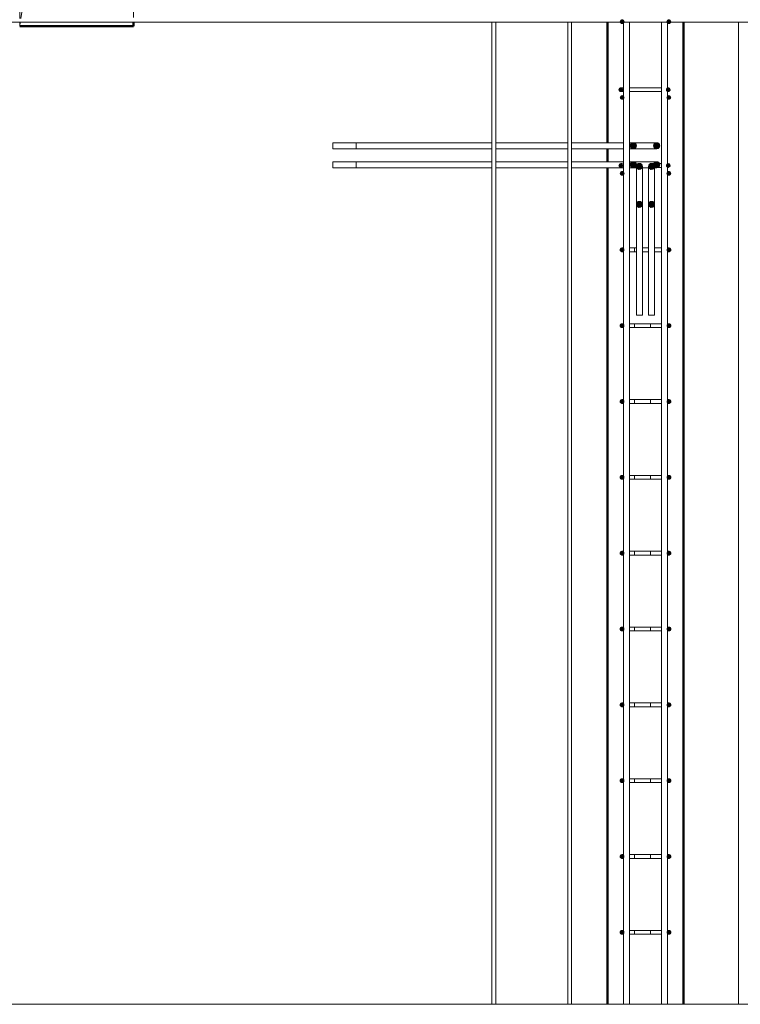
# Model space of a CAD drawing. Header units: millimetres. Extents: x -17509 to 45741, y 2835 to 27111.
# Tile 43 of 98: x 13172 to 15072, y 22160 to 24757. Entities that reach past the tile are written whole.
import ezdxf

# ---------------------------------------------------------------- set-up
doc = ezdxf.new("R2010")
doc.units = ezdxf.units.MM
doc.linetypes.add('ADSK_Невидимые', pattern=[150, 90, -60])
for name, color, linetype, lineweight in [('A-DETL-GENF-HDLN', 90, 'ADSK_Невидимые', 20), ('A-DETL-GENF-OTLN', 92, 'Continuous', 20), ('A-DOOR-____-OTLN', 31, 'Continuous', 20), ('A-WALL-____-MCUT', 113, 'Continuous', 50), ('A-WALL-____-OTLN', 113, 'Continuous', 20), ('S-RBAR-____-MCUT', 171, 'Continuous', 20), ('S-RBAR-____-OTLN', 171, 'Continuous', 100)]:
    doc.layers.add(name, color=color, linetype=linetype, lineweight=lineweight)

# ---------------------------------------------------------------- blocks, each defined once
blk = doc.blocks.new('ADSK_Дверь_ПроемПрямоугольный - ADSK_Дверь_ПроемПрямоугольный-V5-КЖ1_Р_ВЭ8_Армирование_10')
at = {"layer": 'A-DETL-GENF-HDLN'}
for p, q in [((-12350, 24863), (-12350, 25100)), ((-12350, 25100), (-12050, 25100)), ((-12050, 25100), (-12050, 24863)), ((-12350, 24760.2), (-12350, 24853)), ((-12050, 24853), (-12050, 24760.2)), ((-12350, 24740), (-12350, 24750.2)), ((-12050, 24750.2), (-12050, 24740))]:
    blk.add_line(p, q, dxfattribs=at)
at = {"layer": 'A-DETL-GENF-OTLN'}
for p, q in [((-12300, 25050), (-12050, 25100)), ((-12330.2, 24863), (-12300, 25050)), ((-12346.7, 24760.2), (-12331.8, 24853)), ((-12350, 24740), (-12348.4, 24750.2))]:
    blk.add_line(p, q, dxfattribs=at)

msp = doc.modelspace()

# ---------------------------------------------------------------- hatches: boundary and pattern name
at = {"layer": 'S-RBAR-____-MCUT'}
h = msp.add_hatch(color=256, dxfattribs=at)
edge = h.paths.add_edge_path()
edge.add_arc((14760.0705, 24751.94), 5, 0, 360)
for points in [[(14760.0705, 24746.94), (14764.8258, 24750.3949), (14763.0095, 24755.9851), (14757.1316, 24755.9851), (14755.3152, 24750.3949)], [(14883.1919, 24746.94), (14887.9471, 24750.3949), (14886.1308, 24755.9851), (14880.2529, 24755.9851), (14878.4366, 24750.3949)], [(14756.6312, 24567.5007), (14761.3865, 24570.9556), (14759.5701, 24576.5458), (14753.6923, 24576.5458), (14751.8759, 24570.9556), (14752.5757, 24570.4472)], [(14881.6312, 24567.5007), (14886.3865, 24570.9556), (14884.5701, 24576.5458), (14878.6923, 24576.5458), (14876.8759, 24570.9556), (14877.5757, 24570.4472)], [(14760.0705, 24546.94), (14764.8258, 24550.3949), (14763.0095, 24555.9851), (14757.1316, 24555.9851), (14755.3152, 24550.3949)], [(14883.1919, 24546.94), (14887.9471, 24550.3949), (14886.1308, 24555.9851), (14880.2529, 24555.9851), (14878.4366, 24550.3949)], [(14793.1023, 24417.2929), (14797.4306, 24422.7205), (14795.8858, 24429.4886), (14789.6312, 24432.5007), (14783.3765, 24429.4886), (14781.8318, 24422.7205), (14786.1601, 24417.2929)], [(14854.6586, 24417.2929), (14858.987, 24422.7205), (14857.4422, 24429.4886), (14851.1875, 24432.5007), (14844.9329, 24429.4886), (14843.3881, 24422.7205), (14847.7165, 24417.2929)], [(14756.6312, 24367.5007), (14761.3865, 24370.9556), (14759.5701, 24376.5458), (14753.6923, 24376.5458), (14751.8759, 24370.9556)], [(14793.1023, 24367.2929), (14797.4306, 24372.7205), (14795.8858, 24379.4886), (14789.6312, 24382.5007), (14783.3765, 24379.4886), (14781.8318, 24372.7205), (14786.1601, 24367.2929)], [(14803.851, 24362.2015), (14810.6191, 24363.7462), (14813.6312, 24370.0009), (14810.6191, 24376.2555), (14803.851, 24377.8003), (14798.4234, 24373.4719), (14798.4234, 24366.5298)], [(14835.851, 24362.2015), (14842.6191, 24363.7462), (14845.6312, 24370.0009), (14842.6191, 24376.2555), (14835.851, 24377.8003), (14830.4234, 24373.4719), (14830.4234, 24366.5298)], [(14854.6586, 24367.2929), (14858.987, 24372.7205), (14857.4422, 24379.4886), (14851.1875, 24382.5007), (14844.9329, 24379.4886), (14843.3881, 24372.7205), (14847.7165, 24367.2929)], [(14881.6312, 24367.5007), (14886.3865, 24370.9556), (14884.5701, 24376.5458), (14878.6923, 24376.5458), (14876.8759, 24370.9556)], [(14760.0705, 24346.94), (14764.8258, 24350.3949), (14763.0095, 24355.9851), (14757.1316, 24355.9851), (14755.3152, 24350.3949)], [(14883.1919, 24346.94), (14887.9471, 24350.3949), (14886.1308, 24355.9851), (14880.2529, 24355.9851), (14878.4366, 24350.3949)], [(14803.851, 24261.8689), (14810.6191, 24263.4137), (14813.6312, 24269.6683), (14810.6191, 24275.923), (14803.851, 24277.4678), (14798.4234, 24273.1394), (14798.4234, 24266.1973)], [(14835.851, 24261.8689), (14842.6191, 24263.4137), (14845.6312, 24269.6683), (14842.6191, 24275.923), (14835.851, 24277.4678), (14830.4234, 24273.1394), (14830.4234, 24266.1973)], [(14759.6312, 24145.0007), (14764.3865, 24148.4556), (14762.5701, 24154.0458), (14756.6923, 24154.0458), (14754.8759, 24148.4556)], [(14883.6312, 24145.0007), (14888.3865, 24148.4556), (14886.5701, 24154.0458), (14880.6923, 24154.0458), (14878.8759, 24148.4556)], [(14759.6312, 23945.0007), (14764.3865, 23948.4556), (14762.5701, 23954.0458), (14756.6923, 23954.0458), (14754.8759, 23948.4556)], [(14883.6312, 23945.0007), (14888.3865, 23948.4556), (14886.5701, 23954.0458), (14880.6923, 23954.0458), (14878.8759, 23948.4556)], [(14759.6312, 23745.0007), (14764.3865, 23748.4556), (14762.5701, 23754.0458), (14756.6923, 23754.0458), (14754.8759, 23748.4556)], [(14883.6312, 23745.0007), (14888.3865, 23748.4556), (14886.5701, 23754.0458), (14880.6923, 23754.0458), (14878.8759, 23748.4556)], [(14759.6312, 23545.0007), (14764.3865, 23548.4556), (14762.5701, 23554.0458), (14756.6923, 23554.0458), (14754.8759, 23548.4556)], [(14883.6312, 23545.0007), (14888.3865, 23548.4556), (14886.5701, 23554.0458), (14880.6923, 23554.0458), (14878.8759, 23548.4556)], [(14759.6312, 23345.0007), (14764.3865, 23348.4556), (14762.5701, 23354.0458), (14756.6923, 23354.0458), (14754.8759, 23348.4556), (14759.4222, 23345.1525)], [(14883.6312, 23345.0007), (14888.3865, 23348.4556), (14886.5701, 23354.0458), (14880.6923, 23354.0458), (14878.8759, 23348.4556)], [(14759.6312, 23145.0007), (14764.3865, 23148.4556), (14762.5701, 23154.0458), (14756.6923, 23154.0458), (14754.8759, 23148.4556)], [(14883.6312, 23145.0007), (14888.3865, 23148.4556), (14886.5701, 23154.0458), (14880.6923, 23154.0458), (14878.8759, 23148.4556)], [(14759.6312, 22945.0007), (14764.3865, 22948.4556), (14762.5701, 22954.0458), (14756.6923, 22954.0458), (14754.8759, 22948.4556)], [(14883.6312, 22945.0007), (14888.3865, 22948.4556), (14886.5701, 22954.0458), (14880.6923, 22954.0458), (14878.8759, 22948.4556)], [(14759.6312, 22745.0007), (14764.3865, 22748.4556), (14762.5701, 22754.0458), (14756.6923, 22754.0458), (14754.8759, 22748.4556)], [(14883.6312, 22745.0007), (14888.3865, 22748.4556), (14886.5701, 22754.0458), (14880.6923, 22754.0458), (14878.8759, 22748.4556)], [(14759.6312, 22545.0007), (14764.3865, 22548.4556), (14762.5701, 22554.0458), (14756.6923, 22554.0458), (14754.8759, 22548.4556)], [(14883.6312, 22545.0007), (14888.3865, 22548.4556), (14886.5701, 22554.0458), (14880.6923, 22554.0458), (14878.8759, 22548.4556)], [(14759.6312, 22345.0007), (14764.3865, 22348.4556), (14762.5701, 22354.0458), (14756.6923, 22354.0458), (14754.8759, 22348.4556)], [(14883.6312, 22345.0007), (14888.3865, 22348.4556), (14886.5701, 22354.0458), (14880.6923, 22354.0458), (14878.8759, 22348.4556)]]:
    msp.add_hatch(color=256, dxfattribs=at).paths.add_polyline_path(points)
h = msp.add_hatch(color=256, dxfattribs=at)
edge = h.paths.add_edge_path()
edge.add_arc((14883.1919, 24751.94), 5, 0, 360)
h = msp.add_hatch(color=256, dxfattribs=at)
edge = h.paths.add_edge_path()
edge.add_arc((14756.6312, 24572.5007), 5, 0, 360)
h = msp.add_hatch(color=256, dxfattribs=at)
edge = h.paths.add_edge_path()
edge.add_arc((14881.6312, 24572.5007), 5, 0, 360)
h = msp.add_hatch(color=256, dxfattribs=at)
edge = h.paths.add_edge_path()
edge.add_arc((14760.0705, 24551.94), 5, 0, 360)
h = msp.add_hatch(color=256, dxfattribs=at)
edge = h.paths.add_edge_path()
edge.add_arc((14883.1919, 24551.94), 5, 0, 360)
h = msp.add_hatch(color=256, dxfattribs=at)
edge = h.paths.add_edge_path()
edge.add_arc((14789.6312, 24424.5007), 8, 0, 360)
h = msp.add_hatch(color=256, dxfattribs=at)
edge = h.paths.add_edge_path()
edge.add_arc((14851.1875, 24424.5007), 8, 0, 360)
h = msp.add_hatch(color=256, dxfattribs=at)
edge = h.paths.add_edge_path()
edge.add_arc((14756.6312, 24372.5007), 5, 0, 360)
h = msp.add_hatch(color=256, dxfattribs=at)
edge = h.paths.add_edge_path()
edge.add_arc((14789.6312, 24374.5007), 8, 0, 360)
h = msp.add_hatch(color=256, dxfattribs=at)
edge = h.paths.add_edge_path()
edge.add_arc((14805.6312, 24370.0009), 8, 0, 360)
h = msp.add_hatch(color=256, dxfattribs=at)
edge = h.paths.add_edge_path()
edge.add_arc((14837.6312, 24370.0009), 8, 0, 360)
h = msp.add_hatch(color=256, dxfattribs=at)
edge = h.paths.add_edge_path()
edge.add_arc((14851.1875, 24374.5007), 8, 0, 360)
h = msp.add_hatch(color=256, dxfattribs=at)
edge = h.paths.add_edge_path()
edge.add_arc((14881.6312, 24372.5007), 5, 0, 360)
h = msp.add_hatch(color=256, dxfattribs=at)
edge = h.paths.add_edge_path()
edge.add_arc((14760.0705, 24351.94), 5, 0, 360)
h = msp.add_hatch(color=256, dxfattribs=at)
edge = h.paths.add_edge_path()
edge.add_arc((14883.1919, 24351.94), 5, 0, 360)
h = msp.add_hatch(color=256, dxfattribs=at)
edge = h.paths.add_edge_path()
edge.add_arc((14805.6312, 24269.6683), 8, 0, 360)
h = msp.add_hatch(color=256, dxfattribs=at)
edge = h.paths.add_edge_path()
edge.add_arc((14837.6312, 24269.6683), 8, 0, 360)
h = msp.add_hatch(color=256, dxfattribs=at)
edge = h.paths.add_edge_path()
edge.add_arc((14759.6312, 24150.0007), 5, 0, 360)
h = msp.add_hatch(color=256, dxfattribs=at)
edge = h.paths.add_edge_path()
edge.add_arc((14883.6312, 24150.0007), 5, 0, 360)
h = msp.add_hatch(color=256, dxfattribs=at)
edge = h.paths.add_edge_path()
edge.add_arc((14759.6312, 23950.0007), 5, 0, 360)
h = msp.add_hatch(color=256, dxfattribs=at)
edge = h.paths.add_edge_path()
edge.add_arc((14883.6312, 23950.0007), 5, 0, 360)
h = msp.add_hatch(color=256, dxfattribs=at)
edge = h.paths.add_edge_path()
edge.add_arc((14759.6312, 23750.0007), 5, 0, 360)
h = msp.add_hatch(color=256, dxfattribs=at)
edge = h.paths.add_edge_path()
edge.add_arc((14883.6312, 23750.0007), 5, 0, 360)
h = msp.add_hatch(color=256, dxfattribs=at)
edge = h.paths.add_edge_path()
edge.add_arc((14759.6312, 23550.0007), 5, 0, 360)
h = msp.add_hatch(color=256, dxfattribs=at)
edge = h.paths.add_edge_path()
edge.add_arc((14883.6312, 23550.0007), 5, 0, 360)
h = msp.add_hatch(color=256, dxfattribs=at)
edge = h.paths.add_edge_path()
edge.add_arc((14759.6312, 23350.0007), 5, 0, 360)
h = msp.add_hatch(color=256, dxfattribs=at)
edge = h.paths.add_edge_path()
edge.add_arc((14883.6312, 23350.0007), 5, 0, 360)
h = msp.add_hatch(color=256, dxfattribs=at)
edge = h.paths.add_edge_path()
edge.add_arc((14759.6312, 23150.0007), 5, 0, 360)
h = msp.add_hatch(color=256, dxfattribs=at)
edge = h.paths.add_edge_path()
edge.add_arc((14883.6312, 23150.0007), 5, 0, 360)
h = msp.add_hatch(color=256, dxfattribs=at)
edge = h.paths.add_edge_path()
edge.add_arc((14759.6312, 22950.0007), 5, 0, 360)
h = msp.add_hatch(color=256, dxfattribs=at)
edge = h.paths.add_edge_path()
edge.add_arc((14883.6312, 22950.0007), 5, 0, 360)
h = msp.add_hatch(color=256, dxfattribs=at)
edge = h.paths.add_edge_path()
edge.add_arc((14759.6312, 22750.0007), 5, 0, 360)
h = msp.add_hatch(color=256, dxfattribs=at)
edge = h.paths.add_edge_path()
edge.add_arc((14883.6312, 22750.0007), 5, 0, 360)
h = msp.add_hatch(color=256, dxfattribs=at)
edge = h.paths.add_edge_path()
edge.add_arc((14759.6312, 22550.0007), 5, 0, 360)
h = msp.add_hatch(color=256, dxfattribs=at)
edge = h.paths.add_edge_path()
edge.add_arc((14883.6312, 22550.0007), 5, 0, 360)
h = msp.add_hatch(color=256, dxfattribs=at)
edge = h.paths.add_edge_path()
edge.add_arc((14759.6312, 22350.0007), 5, 0, 360)
h = msp.add_hatch(color=256, dxfattribs=at)
edge = h.paths.add_edge_path()
edge.add_arc((14883.6312, 22350.0007), 5, 0, 360)

# ---------------------------------------------------------------- linework, layer by layer
at = {"layer": 'A-WALL-____-MCUT'}
for p, q in [((14721.6312, 24750.1721), (14721.6312, 24432.5007)), ((14921.6312, 22160.1721), (14921.6312, 24750.1721)), ((14721.6312, 24416.5007), (14721.6312, 24382.5007)), ((14721.6312, 24366.5007), (14721.6312, 22160.1721))]:
    msp.add_line(p, q, dxfattribs=at)
at = {"layer": 'A-WALL-____-OTLN', "lineweight": 50}
for p, q in [((13471.6312, 24750.1721), (13471.6312, 24740)), ((13471.6312, 24740), (13171.6312, 24740))]:
    msp.add_line(p, q, dxfattribs=at)
at = {"layer": 'S-RBAR-____-MCUT'}
for p, q in [((14757.1316, 24755.9851), (14755.3152, 24750.3949)), ((14755.3152, 24750.3949), (14760.0705, 24746.94)), ((14763.0095, 24755.9851), (14757.1316, 24755.9851)), ((14760.0705, 24746.94), (14764.8258, 24750.3949)), ((14764.8258, 24750.3949), (14763.0095, 24755.9851)), ((14880.2529, 24755.9851), (14878.4366, 24750.3949)), ((14878.4366, 24750.3949), (14883.1919, 24746.94)), ((14886.1308, 24755.9851), (14880.2529, 24755.9851)), ((14883.1919, 24746.94), (14887.9471, 24750.3949)), ((14887.9471, 24750.3949), (14886.1308, 24755.9851)), ((14753.6923, 24576.5458), (14751.8759, 24570.9556)), ((14751.8759, 24570.9556), (14752.5757, 24570.4472)), ((14752.5757, 24570.4472), (14756.6312, 24567.5007)), ((14759.5701, 24576.5458), (14753.6923, 24576.5458)), ((14756.6312, 24567.5007), (14761.3865, 24570.9556)), ((14761.3865, 24570.9556), (14759.5701, 24576.5458)), ((14878.6923, 24576.5458), (14876.8759, 24570.9556)), ((14876.8759, 24570.9556), (14877.5757, 24570.4472)), ((14877.5757, 24570.4472), (14881.6312, 24567.5007)), ((14884.5701, 24576.5458), (14878.6923, 24576.5458)), ((14881.6312, 24567.5007), (14886.3865, 24570.9556)), ((14886.3865, 24570.9556), (14884.5701, 24576.5458)), ((14757.1316, 24555.9851), (14755.3152, 24550.3949)), ((14755.3152, 24550.3949), (14760.0705, 24546.94)), ((14763.0095, 24555.9851), (14757.1316, 24555.9851)), ((14760.0705, 24546.94), (14764.8258, 24550.3949)), ((14764.8258, 24550.3949), (14763.0095, 24555.9851)), ((14880.2529, 24555.9851), (14878.4366, 24550.3949)), ((14878.4366, 24550.3949), (14883.1919, 24546.94)), ((14886.1308, 24555.9851), (14880.2529, 24555.9851)), ((14883.1919, 24546.94), (14887.9471, 24550.3949)), ((14887.9471, 24550.3949), (14886.1308, 24555.9851)), ((14783.3765, 24429.4886), (14781.8318, 24422.7205)), ((14781.8318, 24422.7205), (14786.1601, 24417.2929)), ((14789.6312, 24432.5007), (14783.3765, 24429.4886)), ((14786.1601, 24417.2929), (14793.1023, 24417.2929)), ((14795.8858, 24429.4886), (14789.6312, 24432.5007)), ((14793.1023, 24417.2929), (14797.4306, 24422.7205)), ((14797.4306, 24422.7205), (14795.8858, 24429.4886)), ((14844.9329, 24429.4886), (14843.3881, 24422.7205)), ((14843.3881, 24422.7205), (14847.7165, 24417.2929)), ((14851.1875, 24432.5007), (14844.9329, 24429.4886)), ((14847.7165, 24417.2929), (14854.6586, 24417.2929)), ((14857.4422, 24429.4886), (14851.1875, 24432.5007)), ((14854.6586, 24417.2929), (14858.987, 24422.7205)), ((14858.987, 24422.7205), (14857.4422, 24429.4886)), ((14753.6923, 24376.5458), (14751.8759, 24370.9556)), ((14751.8759, 24370.9556), (14756.6312, 24367.5007)), ((14759.5701, 24376.5458), (14753.6923, 24376.5458)), ((14756.6312, 24367.5007), (14761.3865, 24370.9556)), ((14761.3865, 24370.9556), (14759.5701, 24376.5458)), ((14783.3765, 24379.4886), (14781.8318, 24372.7205)), ((14781.8318, 24372.7205), (14786.1601, 24367.2929)), ((14789.6312, 24382.5007), (14783.3765, 24379.4886)), ((14786.1601, 24367.2929), (14793.1023, 24367.2929)), ((14795.8858, 24379.4886), (14789.6312, 24382.5007)), ((14793.1023, 24367.2929), (14797.4306, 24372.7205)), ((14797.4306, 24372.7205), (14795.8858, 24379.4886)), ((14797.6312, 24370.0009), (14797.6312, 24269.6683)), ((14803.851, 24377.8003), (14798.4234, 24373.4719)), ((14798.4234, 24373.4719), (14798.4234, 24366.5298)), ((14798.4234, 24366.5298), (14803.851, 24362.2015)), ((14810.6191, 24376.2555), (14803.851, 24377.8003)), ((14803.851, 24362.2015), (14810.6191, 24363.7462)), ((14813.6312, 24370.0009), (14810.6191, 24376.2555)), ((14810.6191, 24363.7462), (14813.6312, 24370.0009)), ((14813.6312, 24370.0009), (14813.6312, 24269.6683)), ((14829.6312, 24370.0009), (14829.6312, 24269.6683)), ((14835.851, 24377.8003), (14830.4234, 24373.4719)), ((14830.4234, 24373.4719), (14830.4234, 24366.5298)), ((14830.4234, 24366.5298), (14835.851, 24362.2015)), ((14842.6191, 24376.2555), (14835.851, 24377.8003)), ((14835.851, 24362.2015), (14842.6191, 24363.7462)), ((14845.6312, 24370.0009), (14842.6191, 24376.2555)), ((14842.6191, 24363.7462), (14845.6312, 24370.0009)), ((14844.9329, 24379.4886), (14843.3881, 24372.7205)), ((14843.3881, 24372.7205), (14847.7165, 24367.2929)), ((14851.1875, 24382.5007), (14844.9329, 24379.4886)), ((14845.6312, 24370.0009), (14845.6312, 24269.6683)), ((14847.7165, 24367.2929), (14854.6586, 24367.2929)), ((14857.4422, 24379.4886), (14851.1875, 24382.5007)), ((14854.6586, 24367.2929), (14858.987, 24372.7205)), ((14858.987, 24372.7205), (14857.4422, 24379.4886)), ((14878.6923, 24376.5458), (14876.8759, 24370.9556)), ((14876.8759, 24370.9556), (14881.6312, 24367.5007)), ((14884.5701, 24376.5458), (14878.6923, 24376.5458)), ((14881.6312, 24367.5007), (14886.3865, 24370.9556)), ((14886.3865, 24370.9556), (14884.5701, 24376.5458)), ((14757.1316, 24355.9851), (14755.3152, 24350.3949)), ((14755.3152, 24350.3949), (14760.0705, 24346.94)), ((14763.0095, 24355.9851), (14757.1316, 24355.9851)), ((14760.0705, 24346.94), (14764.8258, 24350.3949)), ((14764.8258, 24350.3949), (14763.0095, 24355.9851)), ((14880.2529, 24355.9851), (14878.4366, 24350.3949)), ((14878.4366, 24350.3949), (14883.1919, 24346.94)), ((14886.1308, 24355.9851), (14880.2529, 24355.9851)), ((14883.1919, 24346.94), (14887.9471, 24350.3949)), ((14887.9471, 24350.3949), (14886.1308, 24355.9851)), ((14797.6312, 24269.6683), (14797.6312, 23978.1258)), ((14803.851, 24277.4678), (14798.4234, 24273.1394)), ((14798.4234, 24273.1394), (14798.4234, 24266.1973)), ((14798.4234, 24266.1973), (14803.851, 24261.8689)), ((14810.6191, 24275.923), (14803.851, 24277.4678)), ((14803.851, 24261.8689), (14810.6191, 24263.4137)), ((14813.6312, 24269.6683), (14810.6191, 24275.923)), ((14810.6191, 24263.4137), (14813.6312, 24269.6683)), ((14813.6312, 24269.6683), (14813.6312, 23978.1258)), ((14829.6312, 24269.6683), (14829.6312, 23978.1258)), ((14835.851, 24277.4678), (14830.4234, 24273.1394)), ((14830.4234, 24273.1394), (14830.4234, 24266.1973)), ((14830.4234, 24266.1973), (14835.851, 24261.8689)), ((14842.6191, 24275.923), (14835.851, 24277.4678)), ((14835.851, 24261.8689), (14842.6191, 24263.4137)), ((14845.6312, 24269.6683), (14842.6191, 24275.923)), ((14842.6191, 24263.4137), (14845.6312, 24269.6683)), ((14845.6312, 24269.6683), (14845.6312, 23978.1258)), ((14756.6923, 24154.0458), (14754.8759, 24148.4556)), ((14762.5701, 24154.0458), (14756.6923, 24154.0458)), ((14764.3865, 24148.4556), (14762.5701, 24154.0458)), ((14880.6923, 24154.0458), (14878.8759, 24148.4556)), ((14886.5701, 24154.0458), (14880.6923, 24154.0458)), ((14888.3865, 24148.4556), (14886.5701, 24154.0458)), ((14754.8759, 24148.4556), (14759.6312, 24145.0007)), ((14759.6312, 24145.0007), (14764.3865, 24148.4556)), ((14878.8759, 24148.4556), (14883.6312, 24145.0007)), ((14883.6312, 24145.0007), (14888.3865, 24148.4556)), ((14797.6312, 23978.1258), (14813.6312, 23978.1258)), ((14829.6312, 23978.1258), (14845.6312, 23978.1258)), ((14756.6923, 23954.0458), (14754.8759, 23948.4556)), ((14754.8759, 23948.4556), (14759.6312, 23945.0007)), ((14762.5701, 23954.0458), (14756.6923, 23954.0458)), ((14759.6312, 23945.0007), (14764.3865, 23948.4556)), ((14764.3865, 23948.4556), (14762.5701, 23954.0458)), ((14880.6923, 23954.0458), (14878.8759, 23948.4556)), ((14878.8759, 23948.4556), (14883.6312, 23945.0007)), ((14886.5701, 23954.0458), (14880.6923, 23954.0458)), ((14883.6312, 23945.0007), (14888.3865, 23948.4556)), ((14888.3865, 23948.4556), (14886.5701, 23954.0458)), ((14756.6923, 23754.0458), (14754.8759, 23748.4556)), ((14754.8759, 23748.4556), (14759.6312, 23745.0007)), ((14762.5701, 23754.0458), (14756.6923, 23754.0458)), ((14759.6312, 23745.0007), (14764.3865, 23748.4556)), ((14764.3865, 23748.4556), (14762.5701, 23754.0458)), ((14880.6923, 23754.0458), (14878.8759, 23748.4556)), ((14878.8759, 23748.4556), (14883.6312, 23745.0007)), ((14886.5701, 23754.0458), (14880.6923, 23754.0458)), ((14883.6312, 23745.0007), (14888.3865, 23748.4556)), ((14888.3865, 23748.4556), (14886.5701, 23754.0458)), ((14756.6923, 23554.0458), (14754.8759, 23548.4556)), ((14762.5701, 23554.0458), (14756.6923, 23554.0458)), ((14764.3865, 23548.4556), (14762.5701, 23554.0458)), ((14880.6923, 23554.0458), (14878.8759, 23548.4556)), ((14886.5701, 23554.0458), (14880.6923, 23554.0458)), ((14888.3865, 23548.4556), (14886.5701, 23554.0458)), ((14754.8759, 23548.4556), (14759.6312, 23545.0007)), ((14759.6312, 23545.0007), (14764.3865, 23548.4556)), ((14878.8759, 23548.4556), (14883.6312, 23545.0007)), ((14883.6312, 23545.0007), (14888.3865, 23548.4556)), ((14756.6923, 23354.0458), (14754.8759, 23348.4556)), ((14754.8759, 23348.4556), (14759.4222, 23345.1525)), ((14762.5701, 23354.0458), (14756.6923, 23354.0458)), ((14759.6312, 23345.0007), (14764.3865, 23348.4556)), ((14764.3865, 23348.4556), (14762.5701, 23354.0458)), ((14880.6923, 23354.0458), (14878.8759, 23348.4556)), ((14878.8759, 23348.4556), (14883.6312, 23345.0007)), ((14886.5701, 23354.0458), (14880.6923, 23354.0458)), ((14883.6312, 23345.0007), (14888.3865, 23348.4556)), ((14888.3865, 23348.4556), (14886.5701, 23354.0458)), ((14759.4222, 23345.1525), (14759.6312, 23345.0007)), ((14756.6923, 23154.0458), (14754.8759, 23148.4556)), ((14754.8759, 23148.4556), (14759.6312, 23145.0007)), ((14762.5701, 23154.0458), (14756.6923, 23154.0458)), ((14759.6312, 23145.0007), (14764.3865, 23148.4556)), ((14764.3865, 23148.4556), (14762.5701, 23154.0458)), ((14880.6923, 23154.0458), (14878.8759, 23148.4556)), ((14878.8759, 23148.4556), (14883.6312, 23145.0007)), ((14886.5701, 23154.0458), (14880.6923, 23154.0458)), ((14883.6312, 23145.0007), (14888.3865, 23148.4556)), ((14888.3865, 23148.4556), (14886.5701, 23154.0458)), ((14756.6923, 22954.0458), (14754.8759, 22948.4556)), ((14754.8759, 22948.4556), (14759.6312, 22945.0007)), ((14762.5701, 22954.0458), (14756.6923, 22954.0458)), ((14759.6312, 22945.0007), (14764.3865, 22948.4556)), ((14764.3865, 22948.4556), (14762.5701, 22954.0458)), ((14880.6923, 22954.0458), (14878.8759, 22948.4556)), ((14878.8759, 22948.4556), (14883.6312, 22945.0007)), ((14886.5701, 22954.0458), (14880.6923, 22954.0458)), ((14883.6312, 22945.0007), (14888.3865, 22948.4556)), ((14888.3865, 22948.4556), (14886.5701, 22954.0458)), ((14756.6923, 22754.0458), (14754.8759, 22748.4556)), ((14754.8759, 22748.4556), (14759.6312, 22745.0007)), ((14762.5701, 22754.0458), (14756.6923, 22754.0458)), ((14759.6312, 22745.0007), (14764.3865, 22748.4556)), ((14764.3865, 22748.4556), (14762.5701, 22754.0458)), ((14880.6923, 22754.0458), (14878.8759, 22748.4556)), ((14878.8759, 22748.4556), (14883.6312, 22745.0007)), ((14886.5701, 22754.0458), (14880.6923, 22754.0458)), ((14883.6312, 22745.0007), (14888.3865, 22748.4556)), ((14888.3865, 22748.4556), (14886.5701, 22754.0458)), ((14756.6923, 22554.0458), (14754.8759, 22548.4556)), ((14754.8759, 22548.4556), (14759.6312, 22545.0007)), ((14762.5701, 22554.0458), (14756.6923, 22554.0458)), ((14759.6312, 22545.0007), (14764.3865, 22548.4556)), ((14764.3865, 22548.4556), (14762.5701, 22554.0458)), ((14880.6923, 22554.0458), (14878.8759, 22548.4556)), ((14878.8759, 22548.4556), (14883.6312, 22545.0007)), ((14886.5701, 22554.0458), (14880.6923, 22554.0458)), ((14883.6312, 22545.0007), (14888.3865, 22548.4556)), ((14888.3865, 22548.4556), (14886.5701, 22554.0458)), ((14756.6923, 22354.0458), (14754.8759, 22348.4556)), ((14754.8759, 22348.4556), (14759.6312, 22345.0007)), ((14762.5701, 22354.0458), (14756.6923, 22354.0458)), ((14759.6312, 22345.0007), (14764.3865, 22348.4556)), ((14764.3865, 22348.4556), (14762.5701, 22354.0458)), ((14880.6923, 22354.0458), (14878.8759, 22348.4556)), ((14878.8759, 22348.4556), (14883.6312, 22345.0007)), ((14886.5701, 22354.0458), (14880.6923, 22354.0458)), ((14883.6312, 22345.0007), (14888.3865, 22348.4556)), ((14888.3865, 22348.4556), (14886.5701, 22354.0458))]:
    msp.add_line(p, q, dxfattribs=at)
for centre, radius in [((14760.0705, 24751.94), 5), ((14883.1919, 24751.94), 5), ((14756.6312, 24572.5007), 5), ((14881.6312, 24572.5007), 5), ((14760.0705, 24551.94), 5), ((14883.1919, 24551.94), 5), ((14789.6312, 24424.5007), 8), ((14851.1875, 24424.5007), 8), ((14756.6312, 24372.5007), 5), ((14789.6312, 24374.5007), 8), ((14805.6312, 24370.0009), 8), ((14837.6312, 24370.0009), 8), ((14851.1875, 24374.5007), 8), ((14881.6312, 24372.5007), 5), ((14760.0705, 24351.94), 5), ((14883.1919, 24351.94), 5), ((14805.6312, 24269.6683), 8), ((14837.6312, 24269.6683), 8), ((14759.6312, 24150.0007), 5), ((14883.6312, 24150.0007), 5), ((14759.6312, 23950.0007), 5), ((14883.6312, 23950.0007), 5), ((14759.6312, 23750.0007), 5), ((14883.6312, 23750.0007), 5), ((14759.6312, 23550.0007), 5), ((14883.6312, 23550.0007), 5), ((14759.6312, 23350.0007), 5), ((14883.6312, 23350.0007), 5), ((14759.6312, 23150.0007), 5), ((14883.6312, 23150.0007), 5), ((14759.6312, 22950.0007), 5), ((14883.6312, 22950.0007), 5), ((14759.6312, 22750.0007), 5), ((14883.6312, 22750.0007), 5), ((14759.6312, 22550.0007), 5), ((14883.6312, 22550.0007), 5), ((14759.6312, 22350.0007), 5), ((14883.6312, 22350.0007), 5)]:
    msp.add_circle(centre, radius, dxfattribs=at)
at = {"layer": 'S-RBAR-____-OTLN', "lineweight": 20}
for p, q in [((16501.6325, 24750.1721), (8896.8745, 24750.1721)), ((14416.6315, 22160.1721), (14416.6315, 24750.1721)), ((14426.6315, 22160.1721), (14426.6315, 24750.1721)), ((14616.6315, 22160.1721), (14616.6315, 24750.1721)), ((14626.6315, 22160.1721), (14626.6315, 24750.1721)), ((14763.6312, 22160.1721), (14763.6312, 24750.1721)), ((14779.6312, 22160.1721), (14779.6312, 24750.1721)), ((14863.6312, 22160.1721), (14863.6312, 24750.1721)), ((14879.6312, 22160.1721), (14879.6312, 24750.1721)), ((15066.6325, 22160.1721), (15066.6325, 24750.1721)), ((14756.6312, 24577.5007), (14763.442, 24577.5007)), ((14756.6312, 24567.5007), (14763.442, 24567.5007)), ((14779.6161, 24577.5007), (14786.6312, 24577.5007)), ((14779.6161, 24567.5007), (14786.6312, 24567.5007)), ((14786.6312, 24577.5007), (14851.6312, 24577.5007)), ((14786.6312, 24567.5007), (14851.6312, 24567.5007)), ((14851.6312, 24577.5007), (14863.7283, 24577.5007)), ((14851.6312, 24567.5007), (14863.7283, 24567.5007)), ((14879.8409, 24577.5007), (14881.6312, 24577.5007)), ((14879.8409, 24567.5007), (14881.6312, 24567.5007)), ((14416.6315, 24432.5007), (13997.6312, 24432.5007)), ((13997.6312, 24432.5007), (13997.6312, 24416.5007)), ((14416.6315, 24416.5007), (13997.6312, 24416.5007)), ((14416.6315, 24432.5007), (14059.1875, 24432.5007)), ((14059.1875, 24432.5007), (14059.1875, 24416.5007)), ((14416.6315, 24416.5007), (14059.1875, 24416.5007)), ((14616.6315, 24432.5007), (14426.6315, 24432.5007)), ((14616.6315, 24432.5007), (14426.6315, 24432.5007)), ((14616.6315, 24416.5007), (14426.6315, 24416.5007)), ((14616.6315, 24416.5007), (14426.6315, 24416.5007)), ((14741.6312, 24432.5007), (14626.6315, 24432.5007)), ((14741.6312, 24432.5007), (14626.6315, 24432.5007)), ((14741.6312, 24416.5007), (14626.6315, 24416.5007)), ((14741.6312, 24416.5007), (14626.6315, 24416.5007)), ((14763.9782, 24432.5007), (14741.6312, 24432.5007)), ((14763.9782, 24416.5007), (14741.6312, 24416.5007)), ((14789.6312, 24432.5007), (14780.3539, 24432.5007)), ((14789.6312, 24416.5007), (14780.3539, 24416.5007)), ((14803.1875, 24432.5007), (14789.6312, 24432.5007)), ((14803.1875, 24416.5007), (14789.6312, 24416.5007)), ((14851.1875, 24432.5007), (14803.1875, 24432.5007)), ((14851.1875, 24416.5007), (14803.1875, 24416.5007)), ((14416.6315, 24382.5007), (13997.6312, 24382.5007)), ((13997.6312, 24382.5007), (13997.6312, 24366.5007)), ((14416.6315, 24366.5007), (13997.6312, 24366.5007)), ((14416.6315, 24382.5007), (14059.1875, 24382.5007)), ((14059.1875, 24382.5007), (14059.1875, 24366.5007)), ((14416.6315, 24366.5007), (14059.1875, 24366.5007)), ((14616.6315, 24382.5007), (14426.6315, 24382.5007)), ((14616.6315, 24382.5007), (14426.6315, 24382.5007)), ((14616.6315, 24366.5007), (14426.6315, 24366.5007)), ((14616.6315, 24366.5007), (14426.6315, 24366.5007)), ((14741.6312, 24382.5007), (14626.6315, 24382.5007)), ((14741.6312, 24382.5007), (14626.6315, 24382.5007)), ((14741.6312, 24366.5007), (14626.6315, 24366.5007)), ((14741.6312, 24366.5007), (14626.6315, 24366.5007)), ((14763.9782, 24382.5007), (14741.6312, 24382.5007)), ((14763.9782, 24366.5007), (14741.6312, 24366.5007)), ((14756.6312, 24377.5007), (14760.6504, 24377.5007)), ((14756.6312, 24367.5007), (14760.6504, 24367.5007)), ((14789.6312, 24382.5007), (14780.3539, 24382.5007)), ((14789.6312, 24366.5007), (14780.3539, 24366.5007)), ((14803.1875, 24382.5007), (14789.6312, 24382.5007)), ((14797.6312, 24366.5007), (14789.6312, 24366.5007)), ((14851.1875, 24382.5007), (14803.1875, 24382.5007)), ((14830.1448, 24366.5007), (14813.8157, 24366.5007)), ((14851.1875, 24366.5007), (14846.1016, 24366.5007)), ((14851.1875, 24377.5007), (14851.6312, 24377.5007)), ((14851.1875, 24367.5007), (14851.6312, 24367.5007)), ((14851.6312, 24367.5007), (14853.1793, 24367.5007)), ((14855.0457, 24367.5007), (14863.7283, 24367.5007)), ((14858.5466, 24377.5007), (14863.7283, 24377.5007)), ((14879.8409, 24377.5007), (14881.6312, 24377.5007)), ((14879.8409, 24367.5007), (14881.6312, 24367.5007)), ((14759.6312, 24155.0007), (14763.6253, 24155.0007)), ((14792.6818, 24155.0007), (14779.6312, 24155.0007)), ((14792.6818, 24155.0007), (14792.6818, 24145.0007)), ((14792.7006, 24155.0007), (14797.7096, 24155.0007)), ((14813.6312, 24155.0007), (14829.6312, 24155.0007)), ((14845.6312, 24155.0007), (14853.6312, 24155.0007)), ((14853.6312, 24155.0007), (14863.7117, 24155.0007)), ((14879.6371, 24155.0007), (14883.6312, 24155.0007)), ((14759.6312, 24145.0007), (14763.2513, 24145.0007)), ((14792.6818, 24145.0007), (14779.6312, 24145.0007)), ((14792.7006, 24145.0007), (14797.7096, 24145.0007)), ((14813.6312, 24145.0007), (14829.6312, 24145.0007)), ((14845.6312, 24145.0007), (14853.6312, 24145.0007)), ((14853.6312, 24145.0007), (14863.7117, 24145.0007)), ((14879.6371, 24145.0007), (14883.6312, 24145.0007)), ((14759.6312, 23955.0007), (14763.6253, 23955.0007)), ((14759.6312, 23945.0007), (14763.2513, 23945.0007)), ((14792.6818, 23955.0007), (14779.6312, 23955.0007)), ((14792.6818, 23945.0007), (14779.6312, 23945.0007)), ((14792.6818, 23955.0007), (14792.6818, 23945.0007)), ((14792.7006, 23955.0007), (14810.8444, 23955.0007)), ((14792.7006, 23945.0007), (14810.8444, 23945.0007)), ((14810.8444, 23955.0007), (14835.1082, 23955.0007)), ((14810.8444, 23945.0007), (14835.1082, 23945.0007)), ((14835.1082, 23955.0007), (14853.6312, 23955.0007)), ((14835.1082, 23945.0007), (14835.1082, 23955.0007)), ((14835.1082, 23945.0007), (14853.6312, 23945.0007)), ((14853.6312, 23955.0007), (14863.7117, 23955.0007)), ((14853.6312, 23945.0007), (14863.7117, 23945.0007)), ((14879.6371, 23955.0007), (14883.6312, 23955.0007)), ((14879.6371, 23945.0007), (14883.6312, 23945.0007)), ((14759.6312, 23755.0007), (14763.6253, 23755.0007)), ((14759.6312, 23745.0007), (14763.2513, 23745.0007)), ((14792.6818, 23755.0007), (14779.6312, 23755.0007)), ((14792.6818, 23745.0007), (14779.6312, 23745.0007)), ((14792.6818, 23755.0007), (14792.6818, 23745.0007)), ((14792.7006, 23755.0007), (14810.8444, 23755.0007)), ((14792.7006, 23745.0007), (14810.8444, 23745.0007)), ((14810.8444, 23755.0007), (14835.1082, 23755.0007)), ((14810.8444, 23745.0007), (14835.1082, 23745.0007)), ((14835.1082, 23755.0007), (14853.6312, 23755.0007)), ((14835.1082, 23745.0007), (14835.1082, 23755.0007)), ((14835.1082, 23745.0007), (14853.6312, 23745.0007)), ((14853.6312, 23755.0007), (14863.7117, 23755.0007)), ((14853.6312, 23745.0007), (14863.7117, 23745.0007)), ((14879.6371, 23755.0007), (14883.6312, 23755.0007)), ((14879.6371, 23745.0007), (14883.6312, 23745.0007)), ((14759.6312, 23555.0007), (14763.6253, 23555.0007)), ((14792.6818, 23555.0007), (14779.6312, 23555.0007)), ((14792.6818, 23555.0007), (14792.6818, 23545.0007)), ((14792.7006, 23555.0007), (14810.8444, 23555.0007)), ((14810.8444, 23555.0007), (14835.1082, 23555.0007)), ((14835.1082, 23555.0007), (14853.6312, 23555.0007)), ((14835.1082, 23545.0007), (14835.1082, 23555.0007)), ((14853.6312, 23555.0007), (14863.7117, 23555.0007)), ((14879.6371, 23555.0007), (14883.6312, 23555.0007)), ((14759.6312, 23545.0007), (14763.2513, 23545.0007)), ((14792.6818, 23545.0007), (14779.6312, 23545.0007)), ((14792.7006, 23545.0007), (14810.8444, 23545.0007)), ((14810.8444, 23545.0007), (14835.1082, 23545.0007)), ((14835.1082, 23545.0007), (14853.6312, 23545.0007)), ((14853.6312, 23545.0007), (14863.7117, 23545.0007)), ((14879.6371, 23545.0007), (14883.6312, 23545.0007)), ((14759.6312, 23355.0007), (14763.6253, 23355.0007)), ((14792.6818, 23355.0007), (14779.6312, 23355.0007)), ((14792.6818, 23355.0007), (14792.6818, 23345.0007)), ((14792.7006, 23355.0007), (14810.8444, 23355.0007)), ((14810.8444, 23355.0007), (14835.1082, 23355.0007)), ((14835.1082, 23355.0007), (14853.6312, 23355.0007)), ((14835.1082, 23345.0007), (14835.1082, 23355.0007)), ((14853.6312, 23355.0007), (14863.7117, 23355.0007)), ((14879.6371, 23355.0007), (14883.6312, 23355.0007)), ((14759.6312, 23345.0007), (14763.2513, 23345.0007)), ((14792.6818, 23345.0007), (14779.6312, 23345.0007)), ((14792.7006, 23345.0007), (14810.8444, 23345.0007)), ((14810.8444, 23345.0007), (14835.1082, 23345.0007)), ((14835.1082, 23345.0007), (14853.6312, 23345.0007)), ((14853.6312, 23345.0007), (14863.7117, 23345.0007)), ((14879.6371, 23345.0007), (14883.6312, 23345.0007)), ((14759.6312, 23155.0007), (14763.6253, 23155.0007)), ((14759.6312, 23145.0007), (14763.2513, 23145.0007)), ((14792.6818, 23155.0007), (14779.6312, 23155.0007)), ((14792.6818, 23145.0007), (14779.6312, 23145.0007)), ((14792.6818, 23155.0007), (14792.6818, 23145.0007)), ((14792.7006, 23155.0007), (14810.8444, 23155.0007)), ((14792.7006, 23145.0007), (14810.8444, 23145.0007)), ((14810.8444, 23155.0007), (14835.1082, 23155.0007)), ((14810.8444, 23145.0007), (14835.1082, 23145.0007)), ((14835.1082, 23155.0007), (14853.6312, 23155.0007)), ((14835.1082, 23145.0007), (14835.1082, 23155.0007)), ((14835.1082, 23145.0007), (14853.6312, 23145.0007)), ((14853.6312, 23155.0007), (14863.7117, 23155.0007)), ((14853.6312, 23145.0007), (14863.7117, 23145.0007)), ((14879.6371, 23155.0007), (14883.6312, 23155.0007)), ((14879.6371, 23145.0007), (14883.6312, 23145.0007)), ((14759.6312, 22955.0007), (14763.6253, 22955.0007)), ((14759.6312, 22945.0007), (14763.2513, 22945.0007)), ((14792.6818, 22955.0007), (14779.6312, 22955.0007)), ((14792.6818, 22945.0007), (14779.6312, 22945.0007)), ((14792.6818, 22955.0007), (14792.6818, 22945.0007)), ((14792.7006, 22955.0007), (14810.8444, 22955.0007)), ((14792.7006, 22945.0007), (14810.8444, 22945.0007)), ((14810.8444, 22955.0007), (14835.1082, 22955.0007)), ((14810.8444, 22945.0007), (14835.1082, 22945.0007)), ((14835.1082, 22955.0007), (14853.6312, 22955.0007)), ((14835.1082, 22945.0007), (14835.1082, 22955.0007)), ((14835.1082, 22945.0007), (14853.6312, 22945.0007)), ((14853.6312, 22955.0007), (14863.7117, 22955.0007)), ((14853.6312, 22945.0007), (14863.7117, 22945.0007)), ((14879.6371, 22955.0007), (14883.6312, 22955.0007)), ((14879.6371, 22945.0007), (14883.6312, 22945.0007)), ((14759.6312, 22755.0007), (14763.6253, 22755.0007)), ((14792.6818, 22755.0007), (14779.6312, 22755.0007)), ((14792.6818, 22755.0007), (14792.6818, 22745.0007)), ((14792.7006, 22755.0007), (14810.8444, 22755.0007)), ((14810.8444, 22755.0007), (14835.1082, 22755.0007)), ((14835.1082, 22755.0007), (14853.6312, 22755.0007)), ((14835.1082, 22745.0007), (14835.1082, 22755.0007)), ((14853.6312, 22755.0007), (14863.7117, 22755.0007)), ((14879.6371, 22755.0007), (14883.6312, 22755.0007)), ((14759.6312, 22745.0007), (14763.2513, 22745.0007)), ((14792.6818, 22745.0007), (14779.6312, 22745.0007)), ((14792.7006, 22745.0007), (14810.8444, 22745.0007)), ((14810.8444, 22745.0007), (14835.1082, 22745.0007)), ((14835.1082, 22745.0007), (14853.6312, 22745.0007)), ((14853.6312, 22745.0007), (14863.7117, 22745.0007)), ((14879.6371, 22745.0007), (14883.6312, 22745.0007)), ((14759.6312, 22555.0007), (14763.6253, 22555.0007)), ((14759.6312, 22545.0007), (14763.2513, 22545.0007)), ((14792.6818, 22555.0007), (14779.6312, 22555.0007)), ((14792.6818, 22545.0007), (14779.6312, 22545.0007)), ((14792.6818, 22555.0007), (14792.6818, 22545.0007)), ((14792.7006, 22555.0007), (14810.8444, 22555.0007)), ((14792.7006, 22545.0007), (14810.8444, 22545.0007)), ((14810.8444, 22555.0007), (14835.1082, 22555.0007)), ((14810.8444, 22545.0007), (14835.1082, 22545.0007)), ((14835.1082, 22555.0007), (14853.6312, 22555.0007)), ((14835.1082, 22545.0007), (14835.1082, 22555.0007)), ((14835.1082, 22545.0007), (14853.6312, 22545.0007)), ((14853.6312, 22555.0007), (14863.7117, 22555.0007)), ((14853.6312, 22545.0007), (14863.7117, 22545.0007)), ((14879.6371, 22555.0007), (14883.6312, 22555.0007)), ((14879.6371, 22545.0007), (14883.6312, 22545.0007)), ((14759.6312, 22355.0007), (14763.6253, 22355.0007)), ((14759.6312, 22345.0007), (14763.2513, 22345.0007)), ((14792.6818, 22355.0007), (14779.6312, 22355.0007)), ((14792.6818, 22345.0007), (14779.6312, 22345.0007)), ((14792.6818, 22355.0007), (14792.6818, 22345.0007)), ((14792.7006, 22355.0007), (14810.8444, 22355.0007)), ((14792.7006, 22345.0007), (14810.8444, 22345.0007)), ((14810.8444, 22355.0007), (14835.1082, 22355.0007)), ((14810.8444, 22345.0007), (14835.1082, 22345.0007)), ((14835.1082, 22355.0007), (14853.6312, 22355.0007)), ((14835.1082, 22345.0007), (14835.1082, 22355.0007)), ((14835.1082, 22345.0007), (14853.6312, 22345.0007)), ((14853.6312, 22355.0007), (14863.7117, 22355.0007)), ((14853.6312, 22345.0007), (14863.7117, 22345.0007)), ((14879.6371, 22355.0007), (14883.6312, 22355.0007)), ((14879.6371, 22345.0007), (14883.6312, 22345.0007)), ((15994.9553, 22160.1721), (9397.8815, 22160.1721))]:
    msp.add_line(p, q, dxfattribs=at)
for centre, radius, start, end in [((14756.6312, 24572.5007), 5, 90, 270), ((14881.6312, 24572.5007), 5, 270, 90), ((14789.6312, 24424.5007), 8, 270, 90), ((14851.1875, 24424.5007), 8, 270, 90), ((14756.6312, 24372.5007), 5, 90, 270), ((14789.6312, 24374.5007), 8, 270, 90), ((14851.1875, 24374.5007), 8, 270, 90), ((14881.6312, 24372.5007), 5, 270, 90), ((14759.6312, 24150.0007), 5, 90, 270), ((14759.6312, 24150.0007), 5, 90, 270), ((14883.6312, 24150.0007), 5, 270, 90), ((14759.6312, 23950.0007), 5, 90, 270), ((14759.6312, 23950.0007), 5, 90, 270), ((14883.6312, 23950.0007), 5, 270, 90), ((14759.6312, 23750.0007), 5, 90, 270), ((14759.6312, 23750.0007), 5, 90, 270), ((14883.6312, 23750.0007), 5, 270, 90), ((14759.6312, 23550.0007), 5, 90, 270), ((14759.6312, 23550.0007), 5, 90, 270), ((14883.6312, 23550.0007), 5, 270, 90), ((14759.6312, 23350.0007), 5, 90, 270), ((14759.6312, 23350.0007), 5, 90, 270), ((14883.6312, 23350.0007), 5, 270, 90), ((14759.6312, 23150.0007), 5, 90, 270), ((14759.6312, 23150.0007), 5, 90, 270), ((14883.6312, 23150.0007), 5, 270, 90), ((14759.6312, 22950.0007), 5, 90, 270), ((14759.6312, 22950.0007), 5, 90, 270), ((14883.6312, 22950.0007), 5, 270, 90), ((14759.6312, 22750.0007), 5, 90, 270), ((14759.6312, 22750.0007), 5, 90, 270), ((14883.6312, 22750.0007), 5, 270, 90), ((14759.6312, 22550.0007), 5, 90, 270), ((14759.6312, 22550.0007), 5, 90, 270), ((14883.6312, 22550.0007), 5, 270, 90), ((14759.6312, 22350.0007), 5, 90, 270), ((14759.6312, 22350.0007), 5, 90, 270), ((14883.6312, 22350.0007), 5, 270, 90)]:
    msp.add_arc(centre, radius, start, end, dxfattribs=at)

# ---------------------------------------------------------------- block references
at = {"layer": 'A-DOOR-____-OTLN'}
msp.add_blockref('ADSK_Дверь_ПроемПрямоугольный - ADSK_Дверь_ПроемПрямоугольный-V5-КЖ1_Р_ВЭ8_Армирование_10', (25521.6325, 0), dxfattribs=at)

doc.saveas('drawing.dxf')
